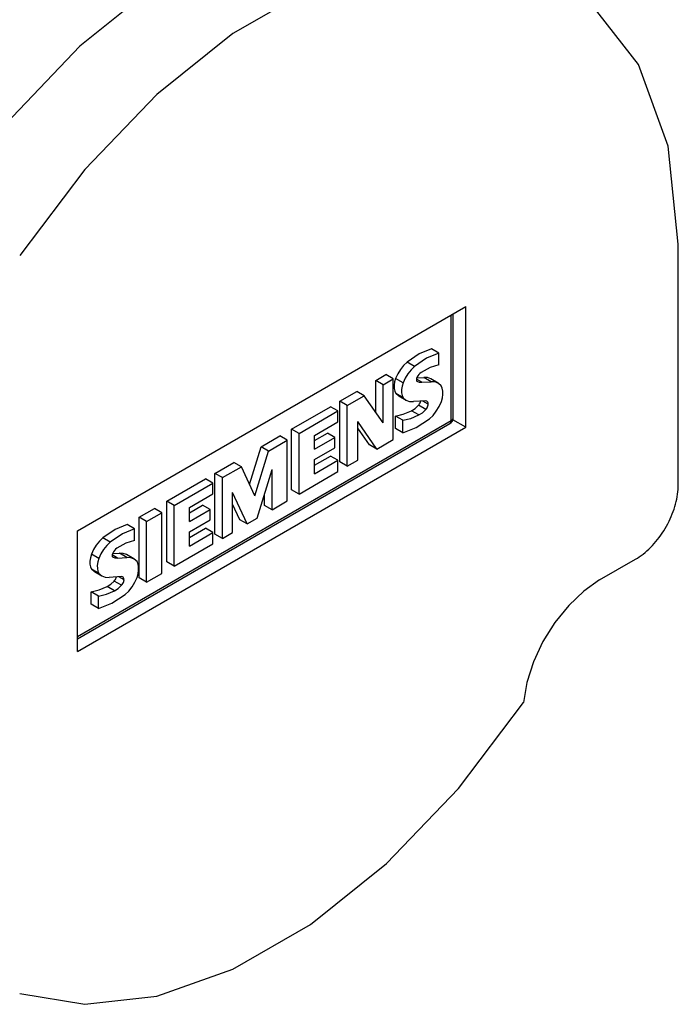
# Model space of a CAD drawing. Extents: x 0 to 1588, y 0 to 1123.
# Tile 5 of 35: x 380 to 434, y 169 to 250. Entities that reach past the tile are written whole.
import ezdxf

# ---------------------------------------------------------------- set-up
doc = ezdxf.new("R2010")
doc.units = 0
doc.header["$LTSCALE"] = 18.91
doc.header["$MEASUREMENT"] = 0
doc.layers.add('40000_ISO', color=7, linetype='CONTINUOUS')

msp = doc.modelspace()

# ---------------------------------------------------------------- linework, layer by layer
at = {"layer": '40000_ISO', "color": 7, "linetype": 'CONTINUOUS', "lineweight": 25}
for p, q in [((434.416116, 211.419739), (434.416116, 231.148667)), ((385.186922, 207.665978), (417.006723, 226.037152)), ((417.006723, 216.157544), (417.006723, 226.037152)), ((415.814744, 216.711594), (415.814744, 225.348961)), ((415.982111, 216.944878), (415.982111, 225.445592)), ((414.793054, 222.220093), (414.18696, 222.570019)), ((414.793054, 221.266102), (414.793054, 222.220093)), ((412.800867, 221.123906), (412.19478, 221.473832)), ((409.634119, 219.977433), (410.463411, 220.456231)), ((410.240205, 219.627507), (411.069505, 220.106301)), ((411.069505, 220.106301), (410.463411, 220.456231)), ((411.069505, 215.138352), (411.069505, 220.106301)), ((411.862451, 219.797318), (411.256364, 220.147244)), ((412.987093, 220.192616), (413.560312, 220.224644)), ((414.166406, 219.874718), (413.560312, 220.224644)), ((414.743303, 219.759289), (414.137216, 220.109215)), ((410.240205, 219.627507), (409.634119, 219.977433)), ((409.634119, 217.386315), (409.634119, 219.977433)), ((410.240205, 216.51714), (410.240205, 219.627507)), ((413.39322, 219.831517), (412.959894, 220.0817)), ((413.39322, 219.831517), (414.166406, 219.874718)), ((406.691049, 218.278252), (408.087755, 219.084645)), ((407.297136, 217.928326), (408.693849, 218.734715)), ((408.693849, 218.734715), (408.087755, 219.084645)), ((410.240205, 216.51714), (408.693849, 218.734715)), ((411.26883, 218.908859), (411.508042, 218.702336)), ((411.874925, 218.55893), (411.268831, 218.90886)), ((412.114137, 218.35241), (411.508043, 218.702336)), ((402.739328, 215.996728), (405.919343, 217.832707)), ((406.52543, 217.482781), (405.919343, 217.832707)), ((407.297136, 217.928326), (406.691049, 218.278252)), ((406.691049, 213.310303), (406.691049, 218.278252)), ((407.297136, 212.960377), (407.297136, 217.928326)), ((413.736162, 218.305134), (412.710458, 218.245735)), ((413.736162, 217.599541), (413.130075, 217.949467)), ((413.92946, 218.049538), (413.498109, 218.298577)), ((403.345422, 215.646802), (406.52543, 217.482781)), ((406.52543, 216.59359), (406.52543, 217.482781)), ((411.846864, 216.717549), (411.24077, 217.067479)), ((411.24077, 216.045086), (411.24077, 217.067479)), ((413.156282, 217.153145), (412.550188, 217.503071)), ((385.186922, 199.028611), (415.814744, 216.711594)), ((385.186922, 198.835351), (415.696397, 216.450009)), ((385.186922, 197.78637), (417.006723, 216.157544)), ((404.601839, 215.483002), (406.52543, 216.59359)), ((409.71644, 214.357163), (408.173196, 216.616139)), ((408.173196, 213.466172), (408.173196, 216.616139)), ((409.110345, 214.707089), (408.173204, 216.078873)), ((411.846864, 215.69516), (411.846864, 216.717549)), ((417.006723, 216.157544), (415.953302, 216.765736)), ((400.232591, 214.549458), (401.775827, 215.440449)), ((402.381921, 215.090523), (401.775827, 215.440449)), ((403.345422, 215.646802), (402.739328, 215.996728)), ((402.739328, 211.028779), (402.739328, 215.996728)), ((403.345422, 210.678853), (403.345422, 215.646802)), ((404.601839, 215.052468), (405.676164, 215.67273)), ((404.601839, 214.352612), (404.601839, 215.483002)), ((404.601839, 214.352612), (406.282259, 215.322804)), ((406.282259, 215.322804), (405.676164, 215.67273)), ((406.282259, 214.473214), (406.282259, 215.322804)), ((411.846864, 215.69516), (411.24077, 216.045086)), ((399.295808, 211.460408), (400.232591, 214.549458)), ((400.838678, 214.199532), (400.232591, 214.549458)), ((400.838678, 214.199532), (402.381921, 215.090523)), ((402.381921, 210.122574), (402.381921, 215.090523)), ((404.601839, 213.503022), (406.282259, 214.473214)), ((409.71644, 214.357163), (409.110345, 214.707089)), ((409.71644, 214.357163), (411.069505, 215.138352)), ((399.725679, 210.52937), (400.838678, 214.199532)), ((404.601839, 213.032887), (405.919343, 213.793549)), ((406.52543, 213.443623), (405.919343, 213.793549)), ((396.460222, 212.371483), (398.015932, 213.269673)), ((397.066309, 212.021554), (398.622026, 212.919747)), ((398.622026, 212.919747), (398.015932, 213.269673)), ((399.725679, 210.52937), (398.622026, 212.919747)), ((404.601839, 212.333035), (404.601839, 213.503022)), ((404.601839, 212.333035), (406.52543, 213.443623)), ((406.52543, 212.514832), (406.52543, 213.443623)), ((407.297136, 212.960377), (406.691049, 213.310303)), ((407.297136, 212.960377), (408.173196, 213.466172)), ((397.066309, 212.021554), (396.460222, 212.371483)), ((396.460222, 207.403534), (396.460222, 212.371483)), ((399.92209, 208.702393), (401.131738, 212.683949)), ((401.131738, 209.40078), (401.131738, 212.683949)), ((403.345422, 210.678853), (406.52543, 212.514832)), ((392.508501, 210.089959), (395.688516, 211.925938)), ((393.114595, 209.740029), (396.294611, 211.576012)), ((396.294611, 211.576012), (395.688516, 211.925938)), ((396.294611, 210.686822), (396.294611, 211.576012)), ((397.066309, 207.053605), (397.066309, 212.021554)), ((434.4022, 211.047165), (434.412653, 211.234845)), ((434.412653, 211.234845), (434.416116, 211.419739)), ((394.371011, 209.576233), (396.294611, 210.686822)), ((399.105264, 208.230797), (397.904962, 210.810166)), ((397.904962, 207.537804), (397.904962, 210.810166)), ((400.525651, 209.75071), (400.525651, 210.689)), ((403.345422, 210.678853), (402.739328, 211.028779)), ((434.289728, 210.264138), (434.328393, 210.464463)), ((434.328393, 210.464463), (434.360101, 210.662152)), ((434.360101, 210.662152), (434.384698, 210.856373)), ((434.384698, 210.856373), (434.4022, 211.047165)), ((393.114595, 209.740029), (392.508501, 210.089959)), ((392.508501, 205.12201), (392.508501, 210.089959)), ((393.114595, 204.77208), (393.114595, 209.740029)), ((394.371011, 209.145699), (395.445337, 209.765961)), ((396.051431, 209.416031), (395.445337, 209.765961)), ((398.49917, 208.58072), (397.904962, 209.857636)), ((401.131738, 209.40078), (400.525651, 209.75071)), ((401.131738, 209.40078), (402.381921, 210.122574)), ((434.068918, 209.454224), (434.133737, 209.656724)), ((434.133737, 209.656724), (434.192239, 209.859421)), ((434.192239, 209.859421), (434.244287, 210.062134)), ((434.244287, 210.062134), (434.289728, 210.264138)), ((390.23768, 208.778901), (391.494096, 209.504288)), ((390.843774, 208.428971), (392.100191, 209.154366)), ((392.100191, 209.154366), (391.494096, 209.504288)), ((392.100191, 204.186417), (392.100191, 209.154366)), ((394.371011, 208.445847), (394.371011, 209.576233)), ((394.371011, 208.445847), (396.051431, 209.416031)), ((396.051431, 208.566445), (396.051431, 209.416031)), ((433.748605, 208.648881), (433.837686, 208.849198)), ((433.837686, 208.849198), (433.920801, 209.050316)), ((433.920801, 209.050316), (433.997903, 209.252045)), ((433.997903, 209.252045), (434.068918, 209.454224)), ((389.870569, 207.831093), (389.264474, 208.181016)), ((390.843774, 208.428971), (390.23768, 208.778901)), ((390.23768, 203.810952), (390.23768, 208.778901)), ((390.843774, 203.461022), (390.843774, 208.428971)), ((394.371011, 207.596253), (396.051431, 208.566445)), ((399.105264, 208.230797), (398.49917, 208.58072)), ((399.105264, 208.230797), (399.92209, 208.702393)), ((433.333993, 207.861321), (433.445932, 208.055169)), ((433.445932, 208.055169), (433.552606, 208.251519)), ((433.552606, 208.251519), (433.653558, 208.449578)), ((433.653558, 208.449578), (433.748605, 208.648881)), ((385.186922, 197.78637), (385.186922, 207.665978)), ((389.870569, 206.877099), (389.870569, 207.831093)), ((394.371011, 207.126122), (395.688516, 207.88678)), ((394.371011, 206.426262), (394.371011, 207.596253)), ((394.371011, 206.426262), (396.294611, 207.536851)), ((396.294611, 207.536851), (395.688516, 207.88678)), ((396.294611, 206.608063), (396.294611, 207.536851)), ((397.066309, 207.053605), (396.460222, 207.403534)), ((397.066309, 207.053605), (397.904962, 207.537804)), ((432.842157, 207.125023), (432.971094, 207.302353)), ((432.971094, 207.302353), (433.096216, 207.484292)), ((433.096216, 207.484292), (433.217279, 207.670769)), ((433.217279, 207.670769), (433.333993, 207.861321)), ((387.878381, 206.734902), (387.272295, 207.084832)), ((393.114595, 204.77208), (396.294611, 206.608063)), ((432.144556, 206.312989), (432.290826, 206.464951)), ((432.290826, 206.464951), (432.433786, 206.6223)), ((432.433786, 206.6223), (432.573358, 206.784867)), ((432.573358, 206.784867), (432.709512, 206.952492)), ((432.709512, 206.952492), (432.842157, 207.125023)), ((386.939966, 205.408318), (386.333879, 205.75824)), ((388.470743, 205.442513), (388.037416, 205.692696)), ((388.064607, 205.803612), (388.637826, 205.835641)), ((389.243921, 205.485718), (388.637826, 205.835641)), ((389.820817, 205.370286), (389.214731, 205.720215)), ((431.2212, 205.537568), (431.377634, 205.648087)), ((431.377634, 205.648087), (431.533502, 205.766465)), ((431.533502, 205.766465), (431.688806, 205.892716)), ((431.688806, 205.892716), (431.842905, 206.026307)), ((431.842905, 206.026307), (431.99508, 206.166604)), ((431.99508, 206.166604), (432.144556, 206.312989)), ((388.470743, 205.442513), (389.243921, 205.485718)), ((393.114595, 204.77208), (392.508501, 205.12201)), ((427.971826, 203.64547), (430.905557, 205.339264)), ((430.905557, 205.339264), (431.063913, 205.434701)), ((431.063913, 205.434701), (431.2212, 205.537568)), ((386.95244, 204.16993), (386.346345, 204.519852)), ((386.346348, 204.519855), (386.585559, 204.313333)), ((387.191652, 203.963402), (386.585557, 204.313332)), ((390.843774, 203.461022), (392.100191, 204.186417)), ((388.813684, 203.916131), (387.787972, 203.856731)), ((388.813684, 203.210541), (388.20759, 203.560464)), ((389.006975, 203.660531), (388.575632, 203.909569)), ((390.843774, 203.461022), (390.23768, 203.810952)), ((386.924379, 202.328545), (386.318292, 202.678475)), ((386.318292, 201.656083), (386.318292, 202.678475)), ((388.233797, 202.764145), (387.627702, 203.114068)), ((386.924379, 201.306161), (386.318292, 201.656083)), ((386.924379, 201.306161), (386.924379, 202.328545))]:
    msp.add_line(p, q, dxfattribs=at)
for points in [[(416.318345, 258.216923), (410.842204, 259.191689), (404.78041, 258.538015), (398.358284, 256.2802), (391.81454, 252.502168), (385.392414, 247.34435), (379.33062, 240.998467), (373.854479, 233.700398)], [(421.734127, 254.032171), (416.397475, 254.922891), (410.505243, 254.251839), (404.271383, 252.04338), (397.922252, 248.377707), (391.688392, 243.387922), (385.79616, 237.25521), (380.45951, 230.202255)], [(434.416118, 231.148668), (433.593647, 239.169446), (431.16684, 245.844539), (427.255505, 250.844404)], [(414.18696, 222.570021), (413.193692, 222.162423), (412.194779, 221.473835)], [(414.793054, 222.220095), (413.799784, 221.812496), (412.800867, 221.123905)], [(412.194779, 221.473835), (411.911483, 221.20442), (411.653408, 220.883927), (411.431812, 220.526335), (411.25636, 220.147244)], [(412.800867, 221.123904), (412.517573, 220.85449), (412.259499, 220.533998), (412.037903, 220.176407), (411.862452, 219.797318)], [(414.793054, 221.266104), (414.076082, 221.04357), (413.340219, 220.625308)], [(411.25636, 220.147244), (411.175648, 219.859645), (411.135867, 219.582399), (411.138454, 219.325516), (411.183315, 219.098269), (411.26883, 218.90886)], [(413.003516, 220.232915), (412.980584, 220.173744), (412.965173, 220.114904), (412.957784, 220.058312), (412.958657, 220.005808), (412.967765, 219.959103), (412.98481, 219.919715)], [(413.340219, 220.625308), (413.245201, 220.54999), (413.155279, 220.457146), (413.073728, 220.350156), (413.003516, 220.232915)], [(414.137214, 220.109216), (413.867546, 220.209989), (413.560312, 220.224645)], [(411.862452, 219.797318), (411.78174, 219.509717), (411.741959, 219.232471), (411.744546, 218.975587), (411.789408, 218.748339), (411.874924, 218.558929)], [(412.984811, 219.919717), (413.173668, 219.840961), (413.393221, 219.831518)], [(414.995699, 219.539923), (414.769201, 219.743722), (414.488932, 219.85687), (414.166406, 219.874719)], [(415.005052, 218.249333), (415.087529, 218.547841), (415.128503, 218.835652), (415.126567, 219.102882), (415.081786, 219.340356), (414.995699, 219.539922)], [(411.874925, 218.558929), (412.102723, 218.35912), (412.385383, 218.253167), (412.710458, 218.245735)], [(412.550188, 217.503072), (412.845806, 217.690229), (413.130074, 217.949469)], [(413.130074, 217.949468), (413.179789, 218.008939), (413.224016, 218.074895), (413.261365, 218.145265), (413.290664, 218.217835), (413.31099, 218.290325)], [(413.92946, 218.049539), (413.920173, 218.133522), (413.894712, 218.203871), (413.854234, 218.257395), (413.800572, 218.291668), (413.736161, 218.305135)], [(413.736164, 217.599538), (413.790451, 217.66518), (413.837962, 217.738396), (413.876897, 217.816415), (413.905783, 217.896286), (413.923529, 217.974986), (413.929461, 218.049538)], [(414.022989, 216.832748), (414.320347, 217.124329), (414.590391, 217.467428), (414.821847, 217.847722), (415.005052, 218.249333)], [(411.24077, 217.067477), (411.885011, 217.222187), (412.550188, 217.503072)], [(411.846865, 216.717551), (412.491105, 216.872261), (413.156282, 217.153147)], [(413.156282, 217.153147), (413.451897, 217.340302), (413.736163, 217.599539)], [(415.814743, 216.711595), (415.885808, 216.761588), (415.938613, 216.818626), (415.971131, 216.880515), (415.982111, 216.944878)], [(411.846865, 215.695161), (412.929771, 216.135049), (414.022989, 216.832748)], [(415.696398, 216.450008), (415.746647, 216.491699), (415.783986, 216.550804), (415.806979, 216.625054), (415.814743, 216.711595)], [(389.264475, 208.181017), (388.271208, 207.773419), (387.272295, 207.084831)], [(389.870568, 207.831091), (388.877298, 207.423492), (387.878381, 206.7349)], [(387.272294, 207.084831), (386.988998, 206.815416), (386.730924, 206.494922), (386.509327, 206.137331), (386.333876, 205.75824)], [(387.878382, 206.7349), (387.595088, 206.465486), (387.337015, 206.144995), (387.11542, 205.787406), (386.939969, 205.408317)], [(389.87057, 206.8771), (389.153601, 206.654568), (388.417742, 206.236308)], [(386.333877, 205.75824), (386.253164, 205.47064), (386.213384, 205.193395), (386.215971, 204.936512), (386.260832, 204.709264), (386.346348, 204.519855)], [(388.081031, 205.843912), (388.0581, 205.784741), (388.042689, 205.725903), (388.0353, 205.669311), (388.036173, 205.616808), (388.04528, 205.570103), (388.062325, 205.530716)], [(388.417741, 206.236308), (388.322722, 206.16099), (388.232798, 206.068145), (388.151245, 205.961153), (388.081032, 205.843911)], [(389.21473, 205.720213), (388.945062, 205.820986), (388.637827, 205.835642)], [(386.939969, 205.408318), (386.859256, 205.120717), (386.819475, 204.843471), (386.822062, 204.586587), (386.866923, 204.359339), (386.952439, 204.169929)], [(388.062325, 205.530715), (388.251186, 205.451958), (388.470743, 205.442516)], [(390.073216, 205.15092), (389.846717, 205.35472), (389.566447, 205.467867), (389.24392, 205.485715)], [(390.082568, 203.86033), (390.165046, 204.158839), (390.20602, 204.446649), (390.204084, 204.71388), (390.159303, 204.951355), (390.073215, 205.15092)], [(386.952439, 204.169929), (387.180237, 203.970118), (387.462896, 203.864164), (387.787972, 203.856732)], [(387.627702, 203.114069), (387.92332, 203.301226), (388.207589, 203.560465)], [(388.207589, 203.560465), (388.257303, 203.619935), (388.301531, 203.685892), (388.338881, 203.756262), (388.368179, 203.828832), (388.388506, 203.901322)], [(388.233797, 202.764144), (388.529416, 202.951302), (388.813684, 203.210542)], [(388.813684, 203.210541), (388.86797, 203.276182), (388.915479, 203.349397), (388.954413, 203.427414), (388.983299, 203.507283), (389.001044, 203.585982), (389.006977, 203.660532)], [(389.006977, 203.660532), (388.997691, 203.744515), (388.972231, 203.814864), (388.931754, 203.868389), (388.878094, 203.902663), (388.813685, 203.916131)], [(389.100505, 202.443745), (389.397863, 202.735325), (389.667907, 203.078424), (389.899364, 203.458718), (390.082568, 203.860329)], [(427.971827, 203.645475), (426.674852, 202.740302), (425.433823, 201.561441), (424.302272, 200.159745), (423.329008, 198.595675), (422.556015, 196.936698), (422.016634, 195.254375), (421.734133, 193.621274)], [(386.318292, 202.678476), (386.962529, 202.833186), (387.627702, 203.114069)], [(386.924378, 201.306157), (388.007285, 201.746045), (389.100504, 202.443744)], [(386.92438, 202.328547), (387.56862, 202.483258), (388.233797, 202.764143)], [(380.459513, 169.791352), (385.796164, 168.900631), (391.688396, 169.571682), (397.922256, 171.78014), (404.271388, 175.445813), (410.505248, 180.435597), (416.39748, 186.568309), (421.734131, 193.621265)]]:
    msp.add_lwpolyline(points, dxfattribs=at)
msp.add_arc((415.410682, 216.944879), 0.571429, 300.000147, 359.999889, dxfattribs=at)

doc.saveas('drawing.dxf')
